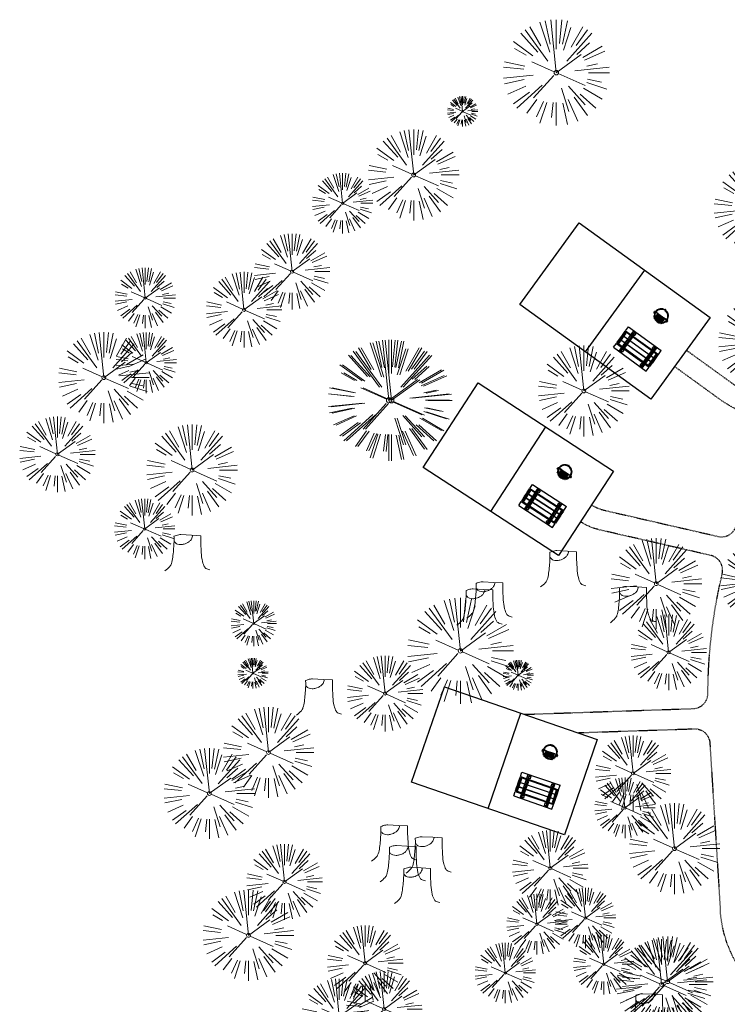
# Model space of a CAD drawing. Header units: feet. Extents: x 1134296 to 1140710, y 647902 to 649877.
# Tile 21 of 42: x 1134296 to 1134437, y 648952 to 649147. Entities that reach past the tile are written whole.
import ezdxf

# ---------------------------------------------------------------- set-up
doc = ezdxf.new("R2010")
doc.units = ezdxf.units.FT
doc.header["$MEASUREMENT"] = 0
doc.linetypes.add('RAD', pattern=[0.13, 0.08, -0.05])
doc.layers.add('-ANGLE-IRON', color=8, linetype='Continuous', lineweight=25)
doc.layers.add('V-SITE-VEGE', color=8, linetype='Continuous', lineweight=18)
for name, color, linetype in [('-BOLTS-LAGS-SCREWS', 7, 'Continuous'), ('-CONCRETE', 9, 'Continuous'), ('-HARDWARE', 7, 'Continuous'), ('-TIMBER', 6, 'Continuous'), ('C-CAMPSITE-PADS', 6, 'Continuous'), ('C-SWLK-GRVL', 5, 'RAD'), ('G-XREF', 7, 'Continuous')]:
    doc.layers.add(name, color=color, linetype=linetype)

# ---------------------------------------------------------------- blocks, each defined once
blk = doc.blocks.new('V-SITE-VEGE-Coniferious Tree 2')
at = {"color": 0, "linetype": 'ByBlock'}
for p, q in [((-0.0575, 0.2704), (-0.104, 0.4891)), ((-0.0003, 0.0026), (-0.0523, 0.4973)), ((0, 0.2219), (0, 0.5)), ((0.0289, 0.2753), (0.0522, 0.4973)), ((0.0572, 0.2693), (0.1039, 0.4891)), ((-0.146, 0.2528), (-0.25, 0.433)), ((-0.0626, 0.1926), (-0.1545, 0.4755)), ((0.0685, 0.211), (0.1382, 0.4256)), ((0.1391, 0.2411), (0.25, 0.433)), ((-0.1757, 0.1951), (-0.3346, 0.3716)), ((-0.0791, 0.1089), (-0.2939, 0.4045)), ((0.0978, 0.1086), (0.3345, 0.3716)), ((0.1869, 0.2573), (0.2939, 0.4045)), ((-0.2201, 0.1599), (-0.4046, 0.2939)), ((0.192, 0.1729), (0.3116, 0.2806)), ((0.2488, 0.1436), (0.433, 0.25)), ((-0.2844, 0.1642), (-0.3931, 0.227)), ((-0.0009, -0.0007), (0.235, 0.1707)), ((0.2659, 0.1184), (0.4568, 0.2034)), ((-0.2961, 0.0629), (-0.4891, 0.1039)), ((-0.0199, 0.0089), (-0.2319, 0.1032)), ((0.2873, 0.0611), (0.3885, 0.0826)), ((-0.306, 0.0322), (-0.4973, 0.0523)), ((0.1731, 0.0182), (0.4972, 0.0523)), ((0.3025, 0), (0.5, 0)), ((-0.2183, -0.0229), (-0.4973, -0.0523)), ((-0.3022, -0.0642), (-0.4891, -0.1039)), ((-0.023, -0.0255), (-0.2138, -0.2374)), ((0.0185, -0.0083), (0.272, -0.1211)), ((0.2936, -0.0624), (0.4274, -0.0908)), ((-0.2881, -0.1283), (-0.4568, -0.2034)), ((-0.132, -0.1189), (-0.3716, -0.3346)), ((0.0478, -0.1473), (0.1192, -0.3671)), ((0.1144, -0.1271), (0.2718, -0.3019)), ((0.2555, -0.1475), (0.433, -0.25)), ((0.2891, -0.094), (0.4755, -0.1545)), ((-0.2545, -0.1849), (-0.4046, -0.2939)), ((0.1689, -0.2325), (0.2939, -0.4045)), ((0.2254, -0.2029), (0.3716, -0.3346)), ((-0.1843, -0.2536), (-0.2767, -0.3808)), ((-0.1214, -0.2725), (-0.1856, -0.4168)), ((-0.091, -0.2799), (-0.1545, -0.4755)), ((-0.0297, -0.2818), (-0.0443, -0.4216)), ((0, -0.2818), (0, -0.5)), ((0.061, -0.2873), (0.1039, -0.4891)), ((0.1131, -0.2541), (0.2033, -0.4568))]:
    blk.add_line(p, q, dxfattribs=at)
blk.add_circle((0, 0), 0.0208)
blk = doc.blocks.new('V-SITE-VEGE-Stump')
for points in [[(-0.1229, -0.0143, 0.052613), (-0.0986, 0.0077, 0.106195), (-0.0905, 0.0219, 0.044862), (-0.0837, 0.0527, 0.020074), (-0.0776, 0.1229, 0.011675), (-0.0773, 0.1364, 0.007866), (-0.0776, 0.1565)], [(-0.0776, 0.1565, -0.027668), (-0.0534, 0.1634, -0.067978), (-0.0432, 0.1643), (0.0086, 0.1616), (0.054, 0.1591)], [(0.0151, 0.1613, -0.082864), (0.0081, 0.142, -0.111324), (-0.0021, 0.1306, -0.039313), (-0.0159, 0.1223, -0.049197), (-0.028, 0.1177, -0.066002), (-0.0447, 0.1155, -0.070187), (-0.0604, 0.1177, -0.114859), (-0.0685, 0.1223, -0.075938), (-0.0773, 0.1332)], [(0.054, 0.1591, 0.004334), (0.0538, 0.1369, 0.008344), (0.054, 0.1254), (0.0561, 0.0762, 0.046252), (0.0624, 0.0317, 0.069625), (0.0733, 0.0038, 0.149725), (0.0794, -0.002, 0.058523), (0.0992, -0.0091)]]:
    blk.add_lwpolyline(points, format="xyb")
blk = doc.blocks.new('C_XBASE-PACTOLA_02403811')
at = {"layer": 'V-SITE-VEGE'}
for name, p, xscale, yscale, zscale in [('V-SITE-VEGE-Coniferious Tree 2', (1134402.71, 649136.98), 20.99974632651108, 20.99974632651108, 20.99974632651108), ('V-SITE-VEGE-Coniferious Tree 2', (1134374.47, 649116.71), 17.99978256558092, 17.99978256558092, 17.99978256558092), ('V-SITE-VEGE-Coniferious Tree 2', (1134442.95, 649110.07), 17.99978256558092, 17.99978256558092, 17.99978256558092), ('V-SITE-VEGE-Coniferious Tree 2', (1134350.38, 649097.56), 14.99981880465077, 14.99981880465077, 14.99981880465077), ('V-SITE-VEGE-Coniferious Tree 2', (1134340.86, 649089.99), 14.99981880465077, 14.99981880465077, 14.99981880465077), ('V-SITE-VEGE-Coniferious Tree 2', (1134443.86, 649083.57), 17.99978256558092, 17.99978256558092, 17.99978256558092), ('V-SITE-VEGE-Coniferious Tree 2', (1134313.11, 649076.55), 17.99978256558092, 17.99978256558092, 17.99978256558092), ('V-SITE-VEGE-Coniferious Tree 2', (1134408.16, 649073.91), 17.99978256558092, 17.99978256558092, 17.99978256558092), ('V-SITE-VEGE-Coniferious Tree 2', (1134303.9, 649061.33), 14.99981880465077, 14.99981880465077, 14.99981880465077), ('V-SITE-VEGE-Coniferious Tree 2', (1134330.58, 649058.24), 17.99978256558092, 17.99978256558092, 17.99978256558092), ('V-SITE-VEGE-Stump', (1134330.12, 649038.81), 40.31522404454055, 40.31522404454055, 40.31522404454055), ('V-SITE-VEGE-Coniferious Tree 2', (1134422.5, 649035.71), 17.99978256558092, 17.99978256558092, 17.99978256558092), ('V-SITE-VEGE-Coniferious Tree 2', (1134442.72, 649036.09), 14.99981880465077, 14.99981880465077, 14.99981880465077), ('V-SITE-VEGE-Stump', (1134404.56, 649035.64), 40.31522404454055, 40.31522404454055, 40.31522404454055), ('V-SITE-VEGE-Stump', (1134389.95, 649029.46), 40.31522404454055, 40.31522404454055, 40.31522404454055), ('V-SITE-VEGE-Stump', (1134418.37, 649028.56), 40.31522404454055, 40.31522404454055, 40.31522404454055), ('V-SITE-VEGE-Stump', (1134387.96, 649028.07), 40.31522404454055, 40.31522404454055, 40.31522404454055), ('V-SITE-VEGE-Coniferious Tree 2', (1134342.78, 649027.82), 8.999891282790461, 8.999891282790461, 8.999891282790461), ('V-SITE-VEGE-Coniferious Tree 2', (1134383.72, 649022.38), 20.99974632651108, 20.99974632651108, 20.99974632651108), ('V-SITE-VEGE-Coniferious Tree 2', (1134424.96, 649022.09), 14.99981880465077, 14.99981880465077, 14.99981880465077), ('V-SITE-VEGE-Coniferious Tree 2', (1134368.79, 649013.94), 14.99981880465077, 14.99981880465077, 14.99981880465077), ('V-SITE-VEGE-Stump', (1134356.19, 649010.23), 40.31522404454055, 40.31522404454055, 40.31522404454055), ('V-SITE-VEGE-Coniferious Tree 2', (1134345.72, 649002.26), 17.99978256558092, 17.99978256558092, 17.99978256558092), ('V-SITE-VEGE-Coniferious Tree 2', (1134417.91, 648998.12), 14.99981880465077, 14.99981880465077, 14.99981880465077), ('V-SITE-VEGE-Coniferious Tree 2', (1134334, 648994.12), 17.99978256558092, 17.99978256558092, 17.99978256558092), ('V-SITE-VEGE-Coniferious Tree 2', (1134426.12, 648983.21), 17.99978256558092, 17.99978256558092, 17.99978256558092), ('V-SITE-VEGE-Stump', (1134371.09, 648981.3), 40.31522404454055, 40.31522404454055, 40.31522404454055), ('V-SITE-VEGE-Coniferious Tree 2', (1134401.52, 648979.33), 14.99981880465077, 14.99981880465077, 14.99981880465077), ('V-SITE-VEGE-Stump', (1134377.91, 648978.94), 40.31522404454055, 40.31522404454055, 40.31522404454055), ('V-SITE-VEGE-Coniferious Tree 2', (1134348.89, 648976.62), 14.99981880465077, 14.99981880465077, 14.99981880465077), ('V-SITE-VEGE-Stump', (1134372.78, 648977.2), 40.31522404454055, 40.31522404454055, 40.31522404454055), ('V-SITE-VEGE-Stump', (1134375.61, 648972.88), 40.31522404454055, 40.31522404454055, 40.31522404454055), ('V-SITE-VEGE-Coniferious Tree 2', (1134341.74, 648966.02), 17.99978256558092, 17.99978256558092, 17.99978256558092), ('V-SITE-VEGE-Coniferious Tree 2', (1134364.85, 648960.5), 14.99981880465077, 14.99981880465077, 14.99981880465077), ('V-SITE-VEGE-Coniferious Tree 2', (1134423.56, 648956.27), 17.99978256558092, 17.99978256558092, 17.99978256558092), ('V-SITE-VEGE-Coniferious Tree 2', (1134424.76, 648956.82), 17.99978256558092, 17.99978256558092, 17.99978256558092), ('V-SITE-VEGE-Coniferious Tree 2', (1134359.73, 648949.92), 14.99981880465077, 14.99981880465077, 14.99981880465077), ('V-SITE-VEGE-Coniferious Tree 2', (1134368.62, 648951.42), 14.99981880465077, 14.99981880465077, 14.99981880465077), ('V-SITE-VEGE-Stump', (1134421.56, 648947.83), 40.31522404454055, 40.31522404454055, 40.31522404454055)]:
    blk.add_blockref(name, p, dxfattribs=dict(at, xscale=xscale, yscale=yscale, zscale=zscale))
at = {"layer": 'V-SITE-VEGE', "rotation": 8.537736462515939e-07}
for p, xscale, yscale, zscale in [((1134384.15, 649129.3), 5.999927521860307, 5.999927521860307, 5.999927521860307), ((1134360.39, 649111.09), 11.99985504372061, 11.99985504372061, 11.99985504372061), ((1134321.3, 649092.32), 11.99985504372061, 11.99985504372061, 11.99985504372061), ((1134321.5, 649079.5), 11.99985504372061, 11.99985504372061, 11.99985504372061), ((1134369.56, 649072.06), 23.99971008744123, 23.99971008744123, 23.99971008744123), ((1134370.05, 649072.03), 23.99971008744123, 23.99971008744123, 23.99971008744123), ((1134321.19, 649046.55), 11.99985504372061, 11.99985504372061, 11.99985504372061), ((1134342.63, 649017.95), 5.999927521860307, 5.999927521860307, 5.999927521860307), ((1134395.16, 649017.57), 5.999927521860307, 5.999927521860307, 5.999927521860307), ((1134416.31, 648991.3), 11.99985504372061, 11.99985504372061, 11.99985504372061), ((1134408.48, 648969.46), 11.99985504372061, 11.99985504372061, 11.99985504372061), ((1134398.88, 648968.24), 11.99985504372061, 11.99985504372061, 11.99985504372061), ((1134412.09, 648960.28), 11.99985504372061, 11.99985504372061, 11.99985504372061), ((1134392.6, 648958.56), 11.99985504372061, 11.99985504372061, 11.99985504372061)]:
    blk.add_blockref('V-SITE-VEGE-Coniferious Tree 2', p, dxfattribs=dict(at, xscale=xscale, yscale=yscale, zscale=zscale))
blk = doc.blocks.new('10FT_Precast Table')
at = {"layer": '-ANGLE-IRON'}
for p, q in [((-28.5, 21.1), (-28.5, 27.6)), ((-28.5, 27.6), (-24.5, 27.6)), ((-24.5, 27.6), (-24.5, 21.1)), ((28.5, 21.1), (28.5, 27.6)), ((28.5, 27.6), (32.5, 27.6)), ((32.5, 27.6), (32.5, 21.1)), ((-43.5, 15.3), (-46.5, 15.3)), ((-46.5, 15.3), (-46.5, -15.3)), ((-43.5, -15.3), (-43.5, 15.3)), ((-24.5, 21.1), (-28.5, 21.1)), ((-25.5, 15.3), (-28.5, 15.3)), ((-28.5, 15.3), (-28.5, -15.3)), ((-25.5, -15.3), (-25.5, 15.3)), ((32.5, 21.1), (28.5, 21.1)), ((32.5, 15.3), (29.5, 15.3)), ((29.5, 15.3), (29.5, -15.3)), ((32.5, -15.3), (32.5, 15.3)), ((46.5, 15.3), (43.5, 15.3)), ((43.5, 15.3), (43.5, -15.3)), ((46.5, -15.3), (46.5, 15.3)), ((-46.5, -15.3), (-43.5, -15.3)), ((-28.5, -15.3), (-25.5, -15.3)), ((-28.5, -27.6), (-28.5, -21.1)), ((-28.5, -21.1), (-24.5, -21.1)), ((-24.5, -21.1), (-24.5, -27.6)), ((28.5, -27.6), (28.5, -21.1)), ((28.5, -21.1), (32.5, -21.1)), ((29.5, -15.3), (32.5, -15.3)), ((32.5, -21.1), (32.5, -27.6)), ((43.5, -15.3), (46.5, -15.3)), ((-24.5, -27.6), (-28.5, -27.6)), ((32.5, -27.6), (28.5, -27.6))]:
    blk.add_line(p, q, dxfattribs=at)
at = {"layer": '-BOLTS-LAGS-SCREWS'}
for centre in [(-26.5, 26.1), (30.5, 26.1), (-45, 14.3), (-45, 8.8), (-45, 2.8), (-27, 14.3), (-27, 8.8), (-27, 2.8), (-26.5, 22.6), (30.5, 22.6), (31, 14.3), (31, 8.8), (31, 2.8), (45, 14.3), (45, 8.8), (45, 2.8), (-45, -2.8), (-45, -8.8), (-45, -14.3), (-27, -2.8), (-27, -8.8), (-27, -14.3), (-26.5, -22.6), (30.5, -22.6), (31, -2.8), (31, -8.8), (31, -14.3), (45, -2.8), (45, -8.8), (45, -14.3), (-26.5, -26.1), (30.5, -26.1)]:
    blk.add_circle(centre, 0.156, dxfattribs=at)
at = {"layer": '-CONCRETE'}
for p, q in [((-32, -30), (-32, 30)), ((-28.5, 30), (-28.5, 27.6)), ((-28.5, -27.1), (-28.5, 27.1)), ((32.5, 30), (32.5, 27.6)), ((32.5, -27.1), (32.5, 27.1)), ((36, -30), (36, 30)), ((-28.5, -30), (-28.5, -27.6)), ((32.5, -27.6), (32.5, -30))]:
    blk.add_line(p, q, dxfattribs=at)
at = {"layer": '-TIMBER'}
for p, q in [((-48, 18.7), (-48, 30)), ((-48, 30), (48, 30)), ((48, 18.7), (48, 30)), ((-48, 18.7), (48, 18.7)), ((-48, 5.9), (-48, 17.1)), ((-48, 17.1), (48, 17.1)), ((-48, 5.9), (48, 5.9)), ((-48, -5.6), (-48, 5.6)), ((-48, 5.6), (48, 5.6)), ((48, 17.1), (48, 5.9)), ((48, 5.6), (48, -5.6)), ((48, -5.6), (-48, -5.6)), ((-48, -17.1), (-48, -5.9)), ((48, -5.9), (-48, -5.9)), ((48, -17.1), (-48, -17.1)), ((-48, -30), (-48, -18.7)), ((-48, -18.7), (48, -18.7)), ((48, -5.9), (48, -17.1)), ((48, -30), (48, -18.7)), ((-48, -30), (48, -30))]:
    blk.add_line(p, q, dxfattribs=at)
blk = doc.blocks.new('*X1295')
at = {"color": 0}
for p, q in [((146.1, 353.6), (146.1, 353.7)), ((146.1, 352.9), (146.8, 353.6)), ((146.1, 352.5), (146.8, 353.3)), ((146.1, 351.8), (146.8, 352.6)), ((146.1, 351.5), (146.8, 352.2)), ((146.1, 350.8), (146.8, 351.5)), ((146.3, 350.7), (146.8, 351.2))]:
    blk.add_line(p, q, dxfattribs=at)
blk = doc.blocks.new('Pilot Rocks FS-30_18_PA')
at = {"layer": '-HARDWARE'}
for p, q in [((-8.8, 0), (-17.9, 0)), ((-17.9, 0), (-12.8, 0)), ((-10.2, 0), (10.2, 0)), ((8.8, 0), (17.9, 0)), ((12.8, 0), (17.9, 0)), ((-18.9, -1.4), (-18.9, -1)), ((-18.9, -1.4), (-18.9, -1)), ((-18.9, -4.6), (-18.9, -1.4)), ((-18.9, -1.4), (-18.9, -1.4)), ((-18.2, -1.4), (-18.2, -1)), ((-18.2, -1), (-18.2, -1.4)), ((-18.2, -1.4), (-18.1, -1.4)), ((-18.1, -1.4), (-18.1, -4.6)), ((-8.8, -0.6), (-17.9, -0.6)), ((-13.3, -0.6), (-17.9, -0.6)), ((-10.2, -0.6), (10.2, -0.6)), ((-10.2, -0.6), (-10.2, -11.3)), ((-10.2, -11.3), (-10.2, -14.8)), ((-10.2, -13.7), (-10.2, -14.8)), ((-9.5, -0.6), (-9.5, -11.3)), ((-9.5, -11.3), (-9.5, -14.8)), ((-9.5, -11.6), (9.5, -11.6)), ((-9.5, -12.3), (9.5, -12.3)), ((-9.5, -14.8), (-9.5, -14.5)), ((-8.8, -0.6), (-8.8, -11.6)), ((-8.3, -0.6), (-8.3, -11.6)), ((-7.5, -0.6), (-7.5, -11.6)), ((-7, -0.6), (-7, -11.6)), ((-6.2, -0.6), (-6.2, -11.6)), ((-5.7, -0.6), (-5.7, -11.6)), ((-4.9, -0.6), (-4.9, -11.6)), ((-4.3, -0.6), (-4.3, -11.6)), ((-3.6, -0.6), (-3.6, -11.6)), ((-3, -0.6), (-3, -11.6)), ((-2.2, -0.6), (-2.2, -11.6)), ((-1.7, -0.6), (-1.7, -11.6)), ((-0.9, -0.6), (-0.9, -11.6)), ((-0.4, -0.6), (-0.4, -11.6)), ((0.4, -0.6), (0.4, -11.6)), ((0.9, -0.6), (0.9, -11.6)), ((1.7, -0.6), (1.7, -11.6)), ((2.2, -0.6), (2.2, -11.6)), ((3, -0.6), (3, -11.6)), ((3.6, -0.6), (3.6, -11.6)), ((4.3, -0.6), (4.3, -11.6)), ((4.9, -0.6), (4.9, -11.6)), ((5.7, -0.6), (5.7, -11.6)), ((6.2, -0.6), (6.2, -11.6)), ((7, -0.6), (7, -11.6)), ((7.5, -0.6), (7.5, -11.6)), ((8.3, -0.6), (8.3, -11.6)), ((8.8, -0.6), (8.8, -11.6)), ((17.9, -0.6), (8.8, -0.6)), ((9.5, -0.6), (9.5, -11.3)), ((9.5, -11.3), (9.5, -14.8)), ((9.5, -14.5), (9.5, -14.8)), ((10.2, -0.6), (10.2, -11.3)), ((10.2, -11.3), (10.2, -14.8)), ((10.2, -14.8), (10.2, -13.7)), ((18.1, -4.6), (18.1, -1.4)), ((18.1, -1.4), (18.2, -1.4)), ((18.9, -4.6), (18.1, -4.6)), ((18.2, -1.4), (18.2, -1)), ((18.2, -1.4), (18.2, -1)), ((18.9, -1.4), (18.9, -1)), ((18.9, -1), (18.9, -1.4)), ((18.9, -1.4), (18.9, -1.4)), ((18.9, -1.4), (18.9, -4.6))]:
    blk.add_line(p, q, dxfattribs=at)
at = {"layer": '-HARDWARE', "flags": 128}
for points in [[(0, 18.2, 1), (-0.6, 18.2), (-0.6, 15, 1), (0, 15), (0, 18.2)], [(-11.8, -8.9, -1), (-11.3, -9.4), (-13.5, -11.7, -1), (-14, -11.3), (-11.8, -8.9)], [(11.8, -8.9, 1), (11.3, -9.4), (13.5, -11.7, 1), (14, -11.3), (11.8, -8.9)]]:
    blk.add_lwpolyline(points, format="xyb", dxfattribs=at)
at = {"layer": '-HARDWARE'}
for points in [[(-18.9, -4.6), (-18.9, -1.4), (-18.1, -1.4), (-18.1, -4.6)], [(-7.5, -11.6), (-8.3, -11.6), (-8.3, -0.6), (-7.5, -0.6)], [(-6.2, -11.6), (-7, -11.6), (-7, -0.6), (-6.2, -0.6)], [(-4.9, -11.6), (-5.7, -11.6), (-5.7, -0.6), (-4.9, -0.6)], [(-3.6, -11.6), (-4.3, -11.6), (-4.3, -0.6), (-3.6, -0.6)], [(-2.2, -11.6), (-3, -11.6), (-3, -0.6), (-2.2, -0.6)], [(-0.9, -11.6), (-1.7, -11.6), (-1.7, -0.6), (-0.9, -0.6)], [(-0.4, -11.6), (0.4, -11.6), (0.4, -0.6), (-0.4, -0.6)], [(0.9, -11.6), (1.7, -11.6), (1.7, -0.6), (0.9, -0.6)], [(2.2, -11.6), (3, -11.6), (3, -0.6), (2.2, -0.6)], [(3.6, -11.6), (4.3, -11.6), (4.3, -0.6), (3.6, -0.6)], [(4.9, -11.6), (5.7, -11.6), (5.7, -0.6), (4.9, -0.6)], [(6.2, -11.6), (7, -11.6), (7, -0.6), (6.2, -0.6)], [(7.5, -11.6), (8.3, -11.6), (8.3, -0.6), (7.5, -0.6)], [(18.9, -4.6), (18.9, -1.4), (18.1, -1.4), (18.1, -4.6)]]:
    blk.add_lwpolyline(points, close=True, dxfattribs=at)
for centre, radius, start, end in [((-17.9, -1), 1, 90, 180), ((-17.9, -1), 1, 90, 180), ((0, 0), 17.1, 0.1484, 179.8516), ((0, 0), 15.7, 0.161, 179.839), ((17.9, -1), 1, 0, 90), ((17.9, -1), 1, 0, 90), ((-17.9, -1), 0.333, 90, 180), ((-17.9, -1), 0.333, 90, 180), ((0, 0), 17.1, 182.0901, 220.7491), ((0, 0), 15.7, 182.2674, 220.2248), ((0, 0), 17.1, 220.7491, 233.2978), ((0, 0), 15.7, 220.2248, 229.5861), ((-9.9, -11.6), 0.333, 0, 180), ((-9.9, -14.8), 0.333, 180, 0), ((-9.9, -14.8), 0.333, 180, 0), ((0, 0), 15.7, 232.704, 307.296), ((0, 0), 17.1, 236.0414, 303.9586), ((9.9, -11.6), 0.333, 0, 180), ((9.9, -14.8), 0.333, 180, 0), ((9.9, -14.8), 0.333, 180, 0), ((0, 0), 15.7, 310.4139, 319.7752), ((0, 0), 17.1, 306.7022, 319.2509), ((0, 0), 15.7, 319.7752, 357.7326), ((0, 0), 17.1, 319.2509, 357.9099), ((17.9, -1), 0.333, 0, 90), ((17.9, -1), 0.333, 0, 90)]:
    blk.add_arc(centre, radius, start, end, dxfattribs=at)
at = {"layer": '-HARDWARE', "rotation": 180}
for p, xscale, yscale, zscale in [((137.7, 372.6), 1.066666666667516, 1.066666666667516, 1.066666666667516), ((-137.7, 372.6), -1.066666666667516, 1.066666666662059, 1.066666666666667)]:
    blk.add_blockref('*X1295', p, dxfattribs=dict(at, xscale=xscale, yscale=yscale, zscale=zscale))
blk = doc.blocks.new('C_PBASE-PACTOLA_02403811')
at = {"layer": 'C-CAMPSITE-PADS'}
for points in [[(1134395.51, 649091.06), (1134407.25, 649107.25), (1134433.16, 649088.47), (1134421.42, 649072.28)], [(1134376.33, 649058.76), (1134387.25, 649075.52), (1134414.06, 649058.04), (1134403.13, 649041.29)], [(1134374.05, 648996.37), (1134380.57, 649015.28), (1134410.82, 649004.86), (1134404.3, 648985.95)]]:
    blk.add_lwpolyline(points, close=True, dxfattribs=at)
at = {"layer": 'C-SWLK-GRVL', "flags": 128}
for points in [[(1134428.46, 649081.99), (1134437.39, 649075.52, 0.07341), (1134442.57, 649072.82), (1134447.43, 649071.13, 0.340468), (1134450.91, 649072.29), (1134470.97, 649102.1, -0.074542), (1134477.77, 649109.54, 0.465285), (1134477.86, 649114.13)], [(1134409.69, 649051.34, 0.088151), (1134412.26, 649050.25), (1134434.76, 649045.07, 0.384666), (1134438.27, 649047.03, -0.044139), (1134445.68, 649063.79, 0.464999), (1134444.03, 649068.08), (1134441.26, 649069.04, -0.07341), (1134435.04, 649072.28), (1134426.12, 649078.75)], [(1134396.42, 649009.82), (1134429.83, 649010.96, 0.403104), (1134432.73, 649013.95, -0.057652), (1134435.57, 649037.68, 0.416644), (1134433.32, 649041.3), (1134411.37, 649046.35, -0.088151), (1134407.5, 649047.99)], [(1134406.99, 649006.18), (1134430.01, 649006.96, -0.405994), (1134433.11, 649004.15), (1134435.18, 648971.04)], [(1134457.84, 648902.02), (1134457.2, 648905.46, -0.126677), (1134457.85, 648914.92, 0.395181), (1134456.14, 648918.64), (1134447.43, 648922.19, -0.410933), (1134439.68, 648940.28), (1134441.11, 648943.93, 0.25003), (1134439.39, 648958.89, -0.136482), (1134435.18, 648971.04)]]:
    blk.add_lwpolyline(points, format="xyb", dxfattribs=at)
at = {"layer": 'Defpoints'}
for points in [[(1134408.47, 649081.67), (1134420.21, 649097.86)], [(1134389.73, 649050.02), (1134400.65, 649066.78)], [(1134389.18, 648991.16), (1134395.69, 649010.07)]]:
    blk.add_lwpolyline(points, dxfattribs=at)
at = {"layer": '-HARDWARE'}
for p, xscale, yscale, zscale, rotation in [((1134423.5, 649088.77), 0.08333333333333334, 0.08333333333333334, 0.08333333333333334, 324.062625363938), ((1134404.39, 649057.87), 0.08333333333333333, 0.08333333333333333, 0.08333333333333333, 326.9020555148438), ((1134401.49, 649002.34), 0.08333333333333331, 0.08333333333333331, 0.08333333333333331, 340.9844780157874)]:
    blk.add_blockref('Pilot Rocks FS-30_18_PA', p, dxfattribs=dict(at, xscale=xscale, yscale=yscale, zscale=zscale, rotation=rotation))
at = {"xscale": 0.08333333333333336, "yscale": 0.08333333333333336, "zscale": 0.08333333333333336}
for p, rotation in [((1134418.76, 649082.23), 324.0626253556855), ((1134399.98, 649051.1), 326.9020555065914), ((1134398.86, 648994.7), 340.984478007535)]:
    blk.add_blockref('10FT_Precast Table', p, dxfattribs=dict(at, rotation=rotation))

msp = doc.modelspace()

# ---------------------------------------------------------------- block references
at = {"layer": 'G-XREF'}
msp.add_blockref('C_XBASE-PACTOLA_02403811', (0, 0), dxfattribs=at)

# ---------------------------------------------------------------- next in the draw order: block references
msp.add_blockref('C_PBASE-PACTOLA_02403811', (0, 0), dxfattribs=at)

doc.saveas('drawing.dxf')
